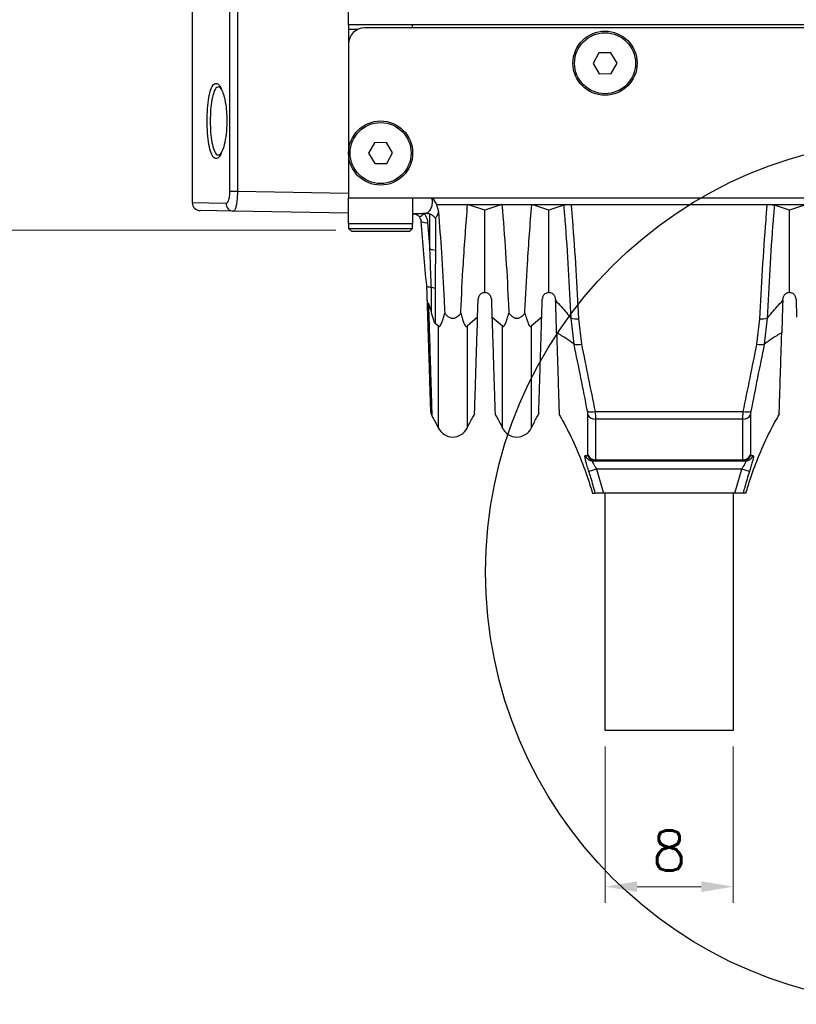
# Model space of a CAD drawing. Header units: millimetres. Extents: x 399 to 6076, y -1991 to 1602.
# Tile 176 of 256: x 3664 to 3713, y 468 to 529. Entities that reach past the tile are written whole.
import ezdxf

# ---------------------------------------------------------------- set-up
doc = ezdxf.new("R2010")
doc.units = ezdxf.units.MM
doc.layers.add('AM_4', color=3, linetype='Continuous', lineweight=25)
doc.layers.add('AM_5', color=3, linetype='Continuous', lineweight=25)
doc.layers.add('S20', color=7, linetype='Continuous')
doc.styles.add('尺寸標註', font='romans.shx', dxfattribs={"bigfont": 'CHINESET.SHX'})
doc.dimstyles.new('複本 CNS2-1$0', dxfattribs={"dimtxt": 2.5, "dimasz": 2, "dimexe": 1, "dimexo": 1, "dimgap": 1, "dimtad": 1, "dimtoh": 1, "dimdsep": 46, "dimtxsty": '尺寸標註', "dimcen": 0, "dimclrd": 2, "dimclre": 2, "dimclrt": 3, "dimadec": 0, "dimazin": 2, "dimtp": 0.1, "dimtm": 0.1, "dimtfac": 0.71, "dimtmove": 0, "dimatfit": 0, "dimfxl": 0, "dimlwd": 13, "dimlwe": 13, "dimarcsym": 0})

# ---------------------------------------------------------------- blocks, each defined once
blk = doc.blocks.new('*D256')
at = {"layer": 'AM_5', "color": 2, "lineweight": 13}
for p, q in [((3683.981, 566.922), (3661.649, 566.922)), ((3662.649, 564.922), (3662.649, 518.122)), ((3684.181, 516.122), (3661.649, 516.122))]:
    blk.add_line(p, q, dxfattribs=at)
at = {"layer": 'AM_5', "color": 2}
for points in [[(3662.315, 564.922), (3662.982, 564.922), (3662.649, 566.922)], [(3662.315, 518.122), (3662.982, 518.122), (3662.649, 516.122)]]:
    blk.add_solid(points, dxfattribs=at)
at = {"layer": 'Defpoints', "color": 0}
for p in [(3684.981, 566.922), (3662.649, 516.122), (3685.181, 516.122)]:
    blk.add_point(p, dxfattribs=at)
at = {"layer": 'AM_5', "color": 3, "insert": (3660.399, 541.522), "char_height": 2.5, "attachment_point": 5, "rotation": 90, "style": '尺寸標註'}
blk.add_mtext('50.8', dxfattribs=at)
blk = doc.blocks.new('S20-正視-02')
at = {"layer": 'S20', "linetype": 'Continuous', "lineweight": 25}
for p, q in [((-42.896, -17.879), (-42.896, 29.329)), ((-42.43, 29.329), (-42.43, -17.879)), ((-45.25, 0.009), (-45.25, -18.588)), ((-35.5, -7.5), (-35.5, -2.75)), ((-35.5, -7.5), (-35.5, -8.7)), ((36.5, -7.5), (-35.5, -7.5)), ((-34.936, -7.8), (-35.5, -7.8)), ((35.5, -7.7), (-34.5, -7.7)), ((-31.5, -7.7), (-31.5, -7.5)), ((-35.5, -8.7), (-35.5, -15.5)), ((-19.885, -9.255), (-20.25, -9.911)), ((-19.134, -9.245), (-19.885, -9.255)), ((-18.75, -9.889), (-19.134, -9.245)), ((-20.25, -9.911), (-19.866, -10.555)), ((-19.115, -10.545), (-18.75, -9.889)), ((-19.866, -10.555), (-19.115, -10.545)), ((-33.885, -14.855), (-34.25, -15.511)), ((-33.134, -14.845), (-33.885, -14.855)), ((-32.75, -15.489), (-33.134, -14.845)), ((-35.5, -15.5), (-35.5, -18.3)), ((-34.25, -15.511), (-33.866, -16.155)), ((-33.115, -16.145), (-32.75, -15.489)), ((-33.866, -16.155), (-33.115, -16.145)), ((-42.896, -17.879), (-42.43, -17.879)), ((-42.43, -17.879), (-35.5, -18)), ((-35.5, -18.3), (-31.5, -18.3)), ((-35.5, -19.9), (-35.5, -18.3)), ((-31.5, -18.3), (32.5, -18.3)), ((-31.5, -18.3), (-31.5, -19.9)), ((-45.25, -18.588), (-43.143, -18.625)), ((-30.009, -18.7), (-29.89, -19.163)), ((-30.009, -18.7), (-28.072, -18.7)), ((-28.072, -18.7), (-25.928, -18.7)), ((-27, -19.056), (-28.072, -18.7)), ((-25.928, -18.7), (-27, -19.056)), ((-25.928, -18.7), (-24.072, -18.7)), ((-24.072, -18.7), (-21.621, -18.7)), ((-23, -19.056), (-24.072, -18.7)), ((-22.061, -18.748), (-23, -19.056)), ((-21.621, -18.7), (-9.379, -18.7)), ((-9.379, -18.7), (-6.928, -18.7)), ((-8, -19.056), (-8.939, -18.748)), ((-6.928, -18.7), (-8, -19.056)), ((-42.674, -19.125), (-44.759, -19.088)), ((-35.5, -19.25), (-42.674, -19.125)), ((-31.46, -19.3), (-31.5, -19.3)), ((-30.697, -19.271), (-30.79, -19.276)), ((-30.425, -21.519), (-30.425, -19.308)), ((-30.084, -19.563), (-30.084, -21.584)), ((-35.5, -19.9), (-31.5, -19.9)), ((-35.5, -19.9), (-35.5, -20.2)), ((-35.5, -20.2), (-35.174, -20.2)), ((-35.5, -20.2), (-35.3, -20.4)), ((-35.174, -20.2), (-31.5, -20.2)), ((-31.7, -20.4), (-31.5, -20.2)), ((-31.5, -20.2), (-31.5, -19.9)), ((-30.565, -19.833), (-30.425, -21.519)), ((-35.007, -20.4), (-35.3, -20.4)), ((-31.7, -20.4), (-35.007, -20.4)), ((-30.597, -24.303), (-30.626, -23.788)), ((-27.448, -25.733), (-27.413, -24.6)), ((-26.587, -24.6), (-26.552, -25.733)), ((-23.448, -25.733), (-23.413, -24.6)), ((-22.587, -24.6), (-22.584, -24.702)), ((-8.416, -24.702), (-8.413, -24.6)), ((-7.587, -24.6), (-7.552, -25.733)), ((-27.448, -25.733), (-28.108, -26.302)), ((-25.892, -26.302), (-26.552, -25.733)), ((-23.448, -25.733), (-24.108, -26.302)), ((-29.892, -26.302), (-30.093, -26.122)), ((-21.429, -27.421), (-21.617, -25.794)), ((-21.165, -25.833), (-20.974, -27.409)), ((-10.026, -27.409), (-9.835, -25.833)), ((-9.383, -25.794), (-9.571, -27.421)), ((-30.304, -31.869), (-30.304, -31.87)), ((-20.124, -31.616), (-10.876, -31.616)), ((-10.905, -32.087), (-20.095, -32.087)), ((-20.108, -34.7), (-20.268, -34.7)), ((-10.892, -34.7), (-20.108, -34.7)), ((-20.095, -34.623), (-10.905, -34.623)), ((-10.732, -34.7), (-10.892, -34.7)), ((-20.031, -35.2), (-20.505, -35.353)), ((-10.969, -35.2), (-20.031, -35.2)), ((-20.031, -35.2), (-19.594, -36.7)), ((-11.406, -36.7), (-10.969, -35.2)), ((-10.495, -35.353), (-10.969, -35.2)), ((-11.406, -36.7), (-19.594, -36.7)), ((-19.5, -51.5), (-19.5, -36.7)), ((-11.5, -36.7), (-11.5, -51.5)), ((-11.5, -51.5), (-19.5, -51.5))]:
    blk.add_line(p, q, dxfattribs=at)
at = {"layer": 'S20', "linetype": 'Continuous', "lineweight": 25, "flags": 128}
blk.add_lwpolyline([(-30.335, -23.882), (-30.396, -23.878), (-30.452, -23.871), (-30.502, -23.862), (-30.544, -23.851), (-30.578, -23.837), (-30.604, -23.822), (-30.62, -23.805), (-30.626, -23.788)], dxfattribs=at)
at = {"layer": 'S20', "linetype": 'Continuous', "lineweight": 25}
for centre, radius in [((-19.5, -9.9), 2), ((-19.5, -9.9), 1.9), ((-33.5, -15.5), 2), ((-33.5, -15.5), 1.9)]:
    blk.add_circle(centre, radius, dxfattribs=at)
for centre, radius, start, end in [((-34.5, -8.7), 1, 90, 180), ((-44.75, -18.588), 0.5, 180.82656, 269), ((-42.654, -18.637), 0.488, 178.60469, 267.64699), ((-31.459, -19.296), 0.00419, 204.31491, 259.89362), ((-31.87, -18.08), 1.611, 299.58222, 312.07866), ((-30.679, -19.349), 0.497, 235.39391, 283.3622), ((-30.438, -22.511), 0.992, 69.12227, 89.26857), ((-30.413, -24.575), 0.698, 63.25333, 83.50382), ((-21.277, -24.516), 1.322, 255.1334, 274.8706), ((-9.723, -24.516), 1.322, 265.1294, 284.8666), ((-21.228, -26.425), 1.016, 258.59424, 284.50392), ((-9.772, -26.425), 1.016, 255.49608, 281.40576), ((-29.866, -31.637), 0.5, 181.76562, 208.10518), ((-20.317, -30.972), 0.673, 245.46707, 286.68404), ((-20.123, -31.583), 0.505, 207.91023, 273.07325), ((-10.877, -31.583), 0.505, 266.92675, 332.08977), ((-10.683, -30.972), 0.673, 253.31596, 294.53293), ((-29, -32.203), 1, 205.64742, 333.56046), ((-25, -32.203), 1, 205.64742, 333.56046), ((-20.267, -34.203), 0.497, 198.80731, 269.89079), ((-20.107, -34.204), 0.496, 197.26731, 269.85465), ((-20.106, -34.125), 0.498, 201.96124, 271.23563), ((-10.894, -34.125), 0.498, 268.76437, 338.03876), ((-10.893, -34.204), 0.496, 270.14535, 342.73269), ((-10.733, -34.203), 0.497, 270.10921, 341.19269)]:
    blk.add_arc(centre, radius, start, end, dxfattribs=at)
for points, knots in [([(-44.316, -13.746), (-44.317, -13.662), (-44.322, -13.321), (-44.3, -12.716), (-44.221, -12.027), (-44.092, -11.496), (-43.918, -11.177), (-43.714, -11.132), (-43.544, -11.251), (-43.463, -11.457), (-43.447, -11.499)], [0, 0, 0, 0, 0.04816, 0.195314, 0.342566, 0.491466, 0.643429, 0.799386, 0.958965, 1, 1, 1, 1]), ([(-43.569, -11.377), (-43.622, -11.379), (-43.742, -11.384), (-43.9, -11.67), (-44.029, -12.151), (-44.108, -12.783), (-44.13, -13.336), (-44.125, -13.648), (-44.123, -13.725)], [0, 0, 0, 0, 0.1572324, 0.3563542, 0.5513674, 0.7442034, 0.9369261, 1, 1, 1, 1]), ([(-43.581, -11.355), (-43.582, -11.355), (-43.589, -11.353), (-43.543, -11.383), (-43.485, -11.456), (-43.445, -11.542), (-43.433, -11.569)], [0, 0, 0, 0, 0.093878, 0.451278, 0.826148, 1, 1, 1, 1]), ([(-43.447, -11.499), (-43.396, -11.606), (-43.278, -11.854), (-43.163, -12.417), (-43.092, -13.078), (-43.081, -13.769), (-43.148, -14.503), (-43.273, -15.12), (-43.386, -15.376), (-43.439, -15.495)], [0, 0, 0, 0, 0.1282086, 0.2969113, 0.4027351, 0.5564598, 0.7102076, 0.865499, 1, 1, 1, 1]), ([(-43.439, -15.495), (-43.449, -15.521), (-43.521, -15.715), (-43.684, -15.854), (-43.895, -15.848), (-44.081, -15.54), (-44.218, -14.996), (-44.294, -14.359), (-44.309, -13.921), (-44.316, -13.746)], [0, 0, 0, 0, 0.027469, 0.19956, 0.375711, 0.551198, 0.722598, 0.889217, 1, 1, 1, 1]), ([(-44.123, -13.725), (-44.117, -13.885), (-44.102, -14.284), (-44.054, -14.645), (-43.982, -15.028), (-43.889, -15.36), (-43.731, -15.629), (-43.618, -15.618), (-43.575, -15.614)], [0, 0, 0, 0, 0.151833, 0.378191, 0.380208, 0.615131, 0.855785, 1, 1, 1, 1]), ([(-43.427, -15.426), (-43.455, -15.48), (-43.509, -15.581), (-43.577, -15.642), (-43.579, -15.643), (-43.58, -15.643)], [0, 0, 0, 0, 0.391743, 0.736981, 1, 1, 1, 1]), ([(-43.143, -18.625), (-43.12, -18.62), (-43.072, -18.608), (-43.002, -18.505), (-42.943, -18.336), (-42.903, -18.121), (-42.898, -17.96), (-42.896, -17.879)], [0, 0, 0, 0, 0.183614, 0.398831, 0.602682, 0.801493, 1, 1, 1, 1]), ([(-42.43, -17.879), (-42.433, -18.013), (-42.44, -18.28), (-42.48, -18.639), (-42.538, -18.921), (-42.606, -19.096), (-42.653, -19.116), (-42.674, -19.125)], [0, 0, 0, 0, 0.202858, 0.404289, 0.60797, 0.820186, 1, 1, 1, 1]), ([(-30.697, -19.271), (-30.666, -19.259), (-30.566, -19.221), (-30.421, -19.094), (-30.318, -18.888), (-30.267, -18.648), (-30.263, -18.46), (-30.282, -18.329), (-30.286, -18.3)], [0, 0, 0, 0, 0.111661, 0.36267, 0.604449, 0.721201, 0.939198, 1, 1, 1, 1]), ([(-30.286, -18.3), (-30.285, -18.302), (-30.178, -18.424), (-30.093, -18.563), (-30.009, -18.7)], [0, 0, 0, 0, 0.013114, 1, 1, 1, 1]), ([(-28.5, -25.474), (-28.499, -25.443), (-28.453, -24.426), (-28.337, -22.176), (-28.167, -19.937), (-28.072, -18.7)], [0, 0, 0, 0, 0.013761, 0.454868, 1, 1, 1, 1]), ([(-25.928, -18.7), (-25.85, -19.701), (-25.695, -21.704), (-25.57, -23.959), (-25.512, -25.21), (-25.5, -25.474)], [0, 0, 0, 0, 0.441084, 0.882166, 1, 1, 1, 1]), ([(-24.5, -25.474), (-24.499, -25.443), (-24.453, -24.426), (-24.337, -22.176), (-24.167, -19.937), (-24.072, -18.7)], [0, 0, 0, 0, 0.013761, 0.454868, 1, 1, 1, 1]), ([(-22.061, -18.748), (-22.032, -18.74), (-21.973, -18.723), (-21.832, -18.707), (-21.708, -18.7), (-21.637, -18.7), (-21.621, -18.7)], [0, 0, 0, 0, 0.304556, 0.609348, 0.909041, 1, 1, 1, 1]), ([(-21.617, -25.794), (-21.665, -24.784), (-21.763, -22.763), (-21.925, -20.404), (-22.035, -19.064), (-22.061, -18.748)], [0, 0, 0, 0, 0.433169, 0.866286, 1, 1, 1, 1]), ([(-21.621, -18.7), (-21.593, -19.028), (-21.481, -20.388), (-21.315, -22.777), (-21.215, -24.815), (-21.165, -25.833)], [0, 0, 0, 0, 0.137072, 0.568532, 1, 1, 1, 1]), ([(-9.835, -25.833), (-9.785, -24.815), (-9.685, -22.777), (-9.519, -20.388), (-9.407, -19.028), (-9.379, -18.7)], [0, 0, 0, 0, 0.431468, 0.862928, 1, 1, 1, 1]), ([(-8.939, -18.748), (-8.965, -19.064), (-9.075, -20.404), (-9.237, -22.763), (-9.335, -24.784), (-9.383, -25.794)], [0, 0, 0, 0, 0.133714, 0.566831, 1, 1, 1, 1]), ([(-9.379, -18.7), (-9.325, -18.701), (-9.215, -18.703), (-9.071, -18.717), (-8.983, -18.734), (-8.948, -18.745), (-8.939, -18.748)], [0, 0, 0, 0, 0.298264, 0.596565, 0.894786, 1, 1, 1, 1]), ([(-30.79, -19.276), (-30.882, -19.28), (-31.102, -19.29), (-31.326, -19.296), (-31.459, -19.298), (-31.463, -19.298)], [0, 0, 0, 0, 0.4093972, 0.9804372, 1, 1, 1, 1]), ([(-31.075, -19.481), (-31.086, -19.469), (-31.13, -19.419), (-31.236, -19.344), (-31.345, -19.309), (-31.424, -19.301), (-31.453, -19.3), (-31.458, -19.3), (-31.46, -19.3)], [0, 0, 0, 0, 0.098757, 0.376152, 0.829998, 0.96894, 0.989636, 1, 1, 1, 1]), ([(-30.962, -19.759), (-30.966, -19.728), (-30.977, -19.648), (-31.02, -19.552), (-31.064, -19.495), (-31.075, -19.481)], [0, 0, 0, 0, 0.315361, 0.834515, 1, 1, 1, 1]), ([(-30.79, -19.276), (-30.769, -19.304), (-30.683, -19.416), (-30.596, -19.606), (-30.573, -19.772), (-30.565, -19.833)], [0, 0, 0, 0, 0.169483, 0.692046, 1, 1, 1, 1]), ([(-30.425, -19.308), (-30.492, -19.29), (-30.582, -19.266), (-30.673, -19.27), (-30.697, -19.271)], [0, 0, 0, 0, 0.746446, 1, 1, 1, 1]), ([(-30.084, -19.563), (-30.085, -19.562), (-30.095, -19.547), (-30.137, -19.494), (-30.239, -19.4), (-30.36, -19.34), (-30.425, -19.308)], [0, 0, 0, 0, 0.0105625, 0.1515122, 0.5493067, 1, 1, 1, 1]), ([(-29.89, -19.163), (-29.919, -19.251), (-29.971, -19.412), (-30.049, -19.516), (-30.084, -19.563)], [0, 0, 0, 0, 0.548175, 1, 1, 1, 1]), ([(-29.89, -19.163), (-29.826, -20.01), (-29.687, -21.857), (-29.57, -23.959), (-29.512, -25.21), (-29.5, -25.474)], [0, 0, 0, 0, 0.400338, 0.873576, 1, 1, 1, 1]), ([(-27, -24.2), (-27, -23.245), (-27, -21.539), (-27, -19.815), (-27, -19.056)], [0, 0, 0, 0, 0.559996, 1, 1, 1, 1]), ([(-23, -24.2), (-23, -23.245), (-23, -21.539), (-23, -19.815), (-23, -19.056)], [0, 0, 0, 0, 0.559996, 1, 1, 1, 1]), ([(-8, -24.2), (-8, -23.245), (-8, -21.539), (-8, -19.815), (-8, -19.056)], [0, 0, 0, 0, 0.559996, 1, 1, 1, 1]), ([(-30.626, -23.788), (-30.682, -23.119), (-30.793, -21.781), (-30.906, -20.433), (-30.962, -19.759)], [0, 0, 0, 0, 0.500118, 1, 1, 1, 1]), ([(-30.335, -23.882), (-30.34, -23.732), (-30.367, -22.949), (-30.399, -22.159), (-30.425, -21.519)], [0, 0, 0, 0, 0.19044, 1, 1, 1, 1]), ([(-30.084, -21.584), (-30.085, -22.226), (-30.087, -23.019), (-30.097, -23.803), (-30.099, -23.952)], [0, 0, 0, 0, 0.809464, 1, 1, 1, 1]), ([(-30.329, -25.425), (-30.323, -25.106), (-30.315, -24.592), (-30.329, -24.077), (-30.335, -23.882)], [0, 0, 0, 0, 0.620687, 1, 1, 1, 1]), ([(-30.586, -24.639), (-30.59, -24.534), (-30.593, -24.422), (-30.597, -24.31), (-30.597, -24.303)], [0, 0, 0, 0, 0.938029, 1, 1, 1, 1]), ([(-30.099, -23.952), (-30.102, -24.588), (-30.106, -25.31), (-30.094, -26.036), (-30.093, -26.122)], [0, 0, 0, 0, 0.881784, 1, 1, 1, 1]), ([(-27, -24.2), (-27.023, -24.201), (-27.105, -24.206), (-27.22, -24.251), (-27.325, -24.349), (-27.377, -24.438), (-27.406, -24.52), (-27.41, -24.573), (-27.413, -24.6)], [0, 0, 0, 0, 0.147866, 0.517517, 0.711479, 0.825343, 0.912588, 1, 1, 1, 1]), ([(-26.587, -24.6), (-26.589, -24.58), (-26.592, -24.532), (-26.615, -24.458), (-26.656, -24.379), (-26.713, -24.312), (-26.83, -24.222), (-26.927, -24.209), (-27, -24.2)], [0, 0, 0, 0, 0.065444, 0.158203, 0.250091, 0.397142, 0.543472, 1, 1, 1, 1]), ([(-23, -24.2), (-23.023, -24.201), (-23.105, -24.206), (-23.22, -24.251), (-23.325, -24.349), (-23.377, -24.438), (-23.406, -24.52), (-23.41, -24.573), (-23.413, -24.6)], [0, 0, 0, 0, 0.147866, 0.517517, 0.711479, 0.825343, 0.912588, 1, 1, 1, 1]), ([(-22.587, -24.6), (-22.589, -24.58), (-22.592, -24.532), (-22.615, -24.458), (-22.656, -24.379), (-22.713, -24.312), (-22.83, -24.222), (-22.927, -24.209), (-23, -24.2)], [0, 0, 0, 0, 0.065444, 0.158203, 0.250091, 0.397142, 0.543472, 1, 1, 1, 1]), ([(-8, -24.2), (-8.023, -24.201), (-8.105, -24.206), (-8.22, -24.251), (-8.325, -24.349), (-8.377, -24.438), (-8.406, -24.52), (-8.41, -24.573), (-8.413, -24.6)], [0, 0, 0, 0, 0.147866, 0.517517, 0.711479, 0.825343, 0.912588, 1, 1, 1, 1]), ([(-7.587, -24.6), (-7.589, -24.58), (-7.592, -24.532), (-7.615, -24.458), (-7.656, -24.379), (-7.713, -24.312), (-7.83, -24.222), (-7.927, -24.209), (-8, -24.2)], [0, 0, 0, 0, 0.0654435, 0.1582033, 0.2500908, 0.3971422, 0.5434725, 1, 1, 1, 1]), ([(-30.516, -24.888), (-30.535, -24.86), (-30.566, -24.817), (-30.581, -24.731), (-30.585, -24.675), (-30.586, -24.644), (-30.586, -24.639)], [0, 0, 0, 0, 0.447568, 0.696384, 0.945697, 1, 1, 1, 1]), ([(-30.366, -31.644), (-30.366, -31.643), (-30.366, -31.64), (-30.37, -31.517), (-30.377, -31.296), (-30.387, -30.966), (-30.401, -30.53), (-30.418, -29.996), (-30.437, -29.381), (-30.459, -28.693), (-30.483, -27.919), (-30.512, -26.993), (-30.546, -25.907), (-30.573, -25.063), (-30.586, -24.639)], [0, 0, 0, 0, 0.062795, 0.141973, 0.223455, 0.304937, 0.389513, 0.474762, 0.55413, 0.6335, 0.715167, 0.796835, 0.897916, 1, 1, 1, 1]), ([(-30.329, -25.425), (-30.344, -25.364), (-30.372, -25.253), (-30.421, -25.091), (-30.464, -24.975), (-30.499, -24.909), (-30.512, -24.893), (-30.516, -24.888)], [0, 0, 0, 0, 0.327027, 0.596697, 0.867964, 0.959958, 1, 1, 1, 1]), ([(-30.516, -24.888), (-30.503, -25.293), (-30.479, -26.105), (-30.447, -27.156), (-30.419, -28.066), (-30.395, -28.848), (-30.374, -29.557), (-30.355, -30.192), (-30.338, -30.739), (-30.325, -31.178), (-30.315, -31.508), (-30.308, -31.735), (-30.304, -31.863), (-30.304, -31.867), (-30.304, -31.869)], [0, 0, 0, 0, 0.0976224, 0.1959105, 0.2764617, 0.3570126, 0.4398842, 0.5227545, 0.6085648, 0.6950613, 0.7753983, 0.855735, 0.9383817, 1, 1, 1, 1]), ([(-22.521, -26.704), (-22.528, -26.493), (-22.541, -26.064), (-22.563, -25.378), (-22.578, -24.909), (-22.584, -24.702)], [0, 0, 0, 0, 0.352645, 0.715516, 1, 1, 1, 1]), ([(-22.584, -24.702), (-22.353, -24.952), (-22.014, -25.317), (-21.712, -25.679), (-21.617, -25.794)], [0, 0, 0, 0, 0.68247, 1, 1, 1, 1]), ([(-9.383, -25.794), (-9.288, -25.679), (-8.986, -25.317), (-8.647, -24.952), (-8.416, -24.702)], [0, 0, 0, 0, 0.31753, 1, 1, 1, 1]), ([(-8.416, -24.702), (-8.417, -24.735), (-8.422, -24.897), (-8.436, -25.332), (-8.456, -25.997), (-8.471, -26.466), (-8.479, -26.704)], [0, 0, 0, 0, 0.044278, 0.221509, 0.604215, 1, 1, 1, 1]), ([(-30.093, -26.122), (-30.098, -26.115), (-30.112, -26.1), (-30.147, -26.033), (-30.232, -25.807), (-30.287, -25.592), (-30.329, -25.425)], [0, 0, 0, 0, 0.0465239, 0.1171896, 0.316629, 1, 1, 1, 1]), ([(-29.892, -26.302), (-29.882, -26.308), (-29.859, -26.323), (-29.807, -26.302), (-29.73, -26.192), (-29.642, -25.975), (-29.565, -25.714), (-29.519, -25.545), (-29.5, -25.474)], [0, 0, 0, 0, 0.042133, 0.101962, 0.251454, 0.525861, 0.80165, 1, 1, 1, 1]), ([(-29.5, -25.474), (-29.449, -25.538), (-29.358, -25.653), (-29.193, -25.764), (-29.034, -25.807), (-28.88, -25.791), (-28.704, -25.705), (-28.582, -25.585), (-28.515, -25.494), (-28.5, -25.474)], [0, 0, 0, 0, 0.199068, 0.357582, 0.473045, 0.588921, 0.724509, 0.937695, 1, 1, 1, 1]), ([(-28.5, -25.474), (-28.468, -25.591), (-28.415, -25.789), (-28.336, -26.023), (-28.269, -26.185), (-28.213, -26.279), (-28.162, -26.316), (-28.132, -26.32), (-28.115, -26.307), (-28.108, -26.302)], [0, 0, 0, 0, 0.329088, 0.551669, 0.703112, 0.860105, 0.92146, 0.971595, 1, 1, 1, 1]), ([(-27.638, -31.764), (-27.638, -31.767), (-27.638, -31.781), (-27.636, -31.705), (-27.631, -31.535), (-27.622, -31.255), (-27.61, -30.879), (-27.595, -30.412), (-27.578, -29.853), (-27.557, -29.199), (-27.53, -28.33), (-27.494, -27.204), (-27.464, -26.226), (-27.448, -25.733)], [0, 0, 0, 0, 0.023382, 0.110239, 0.197099, 0.286468, 0.375836, 0.462948, 0.550058, 0.639721, 0.729384, 0.863566, 1, 1, 1, 1]), ([(-26.552, -25.733), (-26.534, -26.297), (-26.498, -27.437), (-26.46, -28.655), (-26.432, -29.531), (-26.413, -30.137), (-26.397, -30.658), (-26.384, -31.082), (-26.374, -31.406), (-26.366, -31.631), (-26.362, -31.758), (-26.362, -31.762), (-26.362, -31.764)], [0, 0, 0, 0, 0.156536, 0.316684, 0.40393, 0.491174, 0.580982, 0.670791, 0.757684, 0.844577, 0.933982, 1, 1, 1, 1]), ([(-25.892, -26.302), (-25.882, -26.308), (-25.859, -26.323), (-25.807, -26.302), (-25.73, -26.192), (-25.642, -25.975), (-25.565, -25.714), (-25.519, -25.545), (-25.5, -25.474)], [0, 0, 0, 0, 0.042133, 0.101962, 0.251454, 0.525861, 0.80165, 1, 1, 1, 1]), ([(-25.5, -25.474), (-25.449, -25.538), (-25.358, -25.653), (-25.193, -25.764), (-25.034, -25.807), (-24.88, -25.791), (-24.704, -25.705), (-24.582, -25.585), (-24.515, -25.494), (-24.5, -25.474)], [0, 0, 0, 0, 0.199068, 0.357582, 0.473045, 0.588921, 0.724509, 0.937695, 1, 1, 1, 1]), ([(-24.5, -25.474), (-24.468, -25.591), (-24.415, -25.789), (-24.336, -26.023), (-24.269, -26.185), (-24.213, -26.279), (-24.162, -26.316), (-24.132, -26.32), (-24.115, -26.307), (-24.108, -26.302)], [0, 0, 0, 0, 0.329088, 0.5516686, 0.7031116, 0.8601047, 0.9214598, 0.9715953, 1, 1, 1, 1]), ([(-23.638, -31.764), (-23.638, -31.767), (-23.638, -31.781), (-23.636, -31.705), (-23.631, -31.535), (-23.622, -31.255), (-23.61, -30.879), (-23.595, -30.412), (-23.578, -29.853), (-23.557, -29.199), (-23.53, -28.33), (-23.494, -27.204), (-23.464, -26.226), (-23.448, -25.733)], [0, 0, 0, 0, 0.023382, 0.110239, 0.197099, 0.286468, 0.375836, 0.462948, 0.550058, 0.639721, 0.729384, 0.863566, 1, 1, 1, 1]), ([(-29.892, -32.63), (-29.892, -32.636), (-29.892, -32.655), (-29.892, -32.478), (-29.892, -32.107), (-29.892, -31.526), (-29.892, -30.763), (-29.892, -29.842), (-29.892, -28.78), (-29.892, -27.616), (-29.892, -26.74), (-29.892, -26.302)], [0, 0, 0, 0, 0.046243, 0.16851, 0.290397, 0.412249, 0.534489, 0.656337, 0.770784, 0.885553, 1, 1, 1, 1]), ([(-28.108, -26.302), (-28.108, -26.629), (-28.108, -27.282), (-28.108, -28.189), (-28.108, -29.035), (-28.108, -29.818), (-28.108, -30.522), (-28.108, -31.145), (-28.108, -31.67), (-28.108, -32.086), (-28.108, -32.393), (-28.108, -32.581), (-28.108, -32.665), (-28.108, -32.649), (-28.108, -32.646)], [0, 0, 0, 0, 0.084829, 0.169658, 0.256654, 0.3436501, 0.4338219, 0.5239917, 0.6167942, 0.7095989, 0.7997969, 0.8899941, 0.9828088, 1, 1, 1, 1]), ([(-25.892, -32.63), (-25.892, -32.636), (-25.892, -32.655), (-25.892, -32.478), (-25.892, -32.107), (-25.892, -31.526), (-25.892, -30.763), (-25.892, -29.842), (-25.892, -28.78), (-25.892, -27.616), (-25.892, -26.74), (-25.892, -26.302)], [0, 0, 0, 0, 0.0462426, 0.1685102, 0.2903966, 0.4122491, 0.5344885, 0.656337, 0.7707844, 0.8855529, 1, 1, 1, 1]), ([(-24.108, -26.302), (-24.108, -26.629), (-24.108, -27.282), (-24.108, -28.189), (-24.108, -29.035), (-24.108, -29.818), (-24.108, -30.522), (-24.108, -31.145), (-24.108, -31.67), (-24.108, -32.086), (-24.108, -32.393), (-24.108, -32.581), (-24.108, -32.665), (-24.108, -32.649), (-24.108, -32.646)], [0, 0, 0, 0, 0.084829, 0.169658, 0.256654, 0.34365, 0.433822, 0.523992, 0.616794, 0.709599, 0.799797, 0.889994, 0.982809, 1, 1, 1, 1]), ([(-22.521, -26.704), (-22.509, -27.085), (-22.485, -27.852), (-22.456, -28.776), (-22.432, -29.531), (-22.413, -30.137), (-22.397, -30.658), (-22.384, -31.082), (-22.374, -31.406), (-22.366, -31.631), (-22.362, -31.758), (-22.362, -31.762), (-22.362, -31.764)], [0, 0, 0, 0, 0.123861, 0.249178, 0.345042, 0.440905, 0.539584, 0.638266, 0.733743, 0.829219, 0.927456, 1, 1, 1, 1]), ([(-21.429, -27.421), (-21.585, -27.304), (-21.927, -27.049), (-22.312, -26.825), (-22.521, -26.704)], [0, 0, 0, 0, 0.45842, 1, 1, 1, 1]), ([(-8.479, -26.704), (-8.688, -26.825), (-9.073, -27.049), (-9.415, -27.304), (-9.571, -27.421)], [0, 0, 0, 0, 0.54158, 1, 1, 1, 1]), ([(-8.638, -31.764), (-8.638, -31.767), (-8.638, -31.781), (-8.636, -31.705), (-8.631, -31.535), (-8.622, -31.255), (-8.61, -30.879), (-8.595, -30.412), (-8.578, -29.853), (-8.557, -29.199), (-8.534, -28.452), (-8.508, -27.627), (-8.488, -27.012), (-8.479, -26.704)], [0, 0, 0, 0, 0.025689, 0.121133, 0.216579, 0.314782, 0.412984, 0.508707, 0.604429, 0.702955, 0.801483, 0.900373, 1, 1, 1, 1]), ([(-20.596, -31.584), (-20.733, -30.897), (-21.007, -29.523), (-21.288, -28.122), (-21.429, -27.421)], [0, 0, 0, 0, 0.499525, 1, 1, 1, 1]), ([(-20.974, -27.409), (-20.83, -28.116), (-20.542, -29.531), (-20.263, -30.92), (-20.124, -31.616)], [0, 0, 0, 0, 0.499537, 1, 1, 1, 1]), ([(-10.876, -31.616), (-10.737, -30.922), (-10.458, -29.532), (-10.17, -28.117), (-10.026, -27.409)], [0, 0, 0, 0, 0.499528, 1, 1, 1, 1]), ([(-9.571, -27.421), (-9.712, -28.121), (-9.993, -29.522), (-10.267, -30.896), (-10.404, -31.584)], [0, 0, 0, 0, 0.4995299, 1, 1, 1, 1]), ([(-30.31, -31.872), (-30.272, -31.939), (-30.125, -32.199), (-29.989, -32.465), (-29.888, -32.662)], [0, 0, 0, 0, 0.258711, 1, 1, 1, 1]), ([(-28.112, -32.663), (-28.005, -32.455), (-27.851, -32.153), (-27.683, -31.859), (-27.631, -31.767)], [0, 0, 0, 0, 0.689113, 1, 1, 1, 1]), ([(-26.369, -31.767), (-26.317, -31.859), (-26.149, -32.153), (-25.995, -32.455), (-25.888, -32.663)], [0, 0, 0, 0, 0.310887, 1, 1, 1, 1]), ([(-24.112, -32.663), (-24.005, -32.455), (-23.851, -32.153), (-23.683, -31.859), (-23.631, -31.767)], [0, 0, 0, 0, 0.689113, 1, 1, 1, 1]), ([(-22.374, -31.77), (-22.176, -32.129), (-21.721, -32.95), (-21.122, -34.294), (-20.618, -35.581), (-20.378, -36.397), (-20.287, -36.704)], [0, 0, 0, 0, 0.228825, 0.524616, 0.821514, 1, 1, 1, 1]), ([(-20.568, -31.819), (-20.569, -31.789), (-20.572, -31.723), (-20.587, -31.633), (-20.596, -31.584)], [0, 0, 0, 0, 0.450754, 1, 1, 1, 1]), ([(-20.568, -34.311), (-20.568, -33.969), (-20.568, -33.279), (-20.568, -32.309), (-20.568, -31.819)], [0, 0, 0, 0, 0.495711, 1, 1, 1, 1]), ([(-20.124, -31.616), (-20.115, -31.715), (-20.099, -31.897), (-20.096, -32.028), (-20.095, -32.087)], [0, 0, 0, 0, 0.548751, 1, 1, 1, 1]), ([(-10.905, -32.087), (-10.903, -32.013), (-10.9, -31.879), (-10.884, -31.697), (-10.876, -31.616)], [0, 0, 0, 0, 0.551724, 1, 1, 1, 1]), ([(-10.713, -36.704), (-10.622, -36.397), (-10.382, -35.581), (-9.878, -34.294), (-9.279, -32.95), (-8.824, -32.129), (-8.626, -31.77)], [0, 0, 0, 0, 0.178486, 0.475384, 0.771175, 1, 1, 1, 1]), ([(-10.404, -31.584), (-10.411, -31.624), (-10.427, -31.715), (-10.43, -31.782), (-10.432, -31.819)], [0, 0, 0, 0, 0.4488162, 1, 1, 1, 1]), ([(-10.432, -31.819), (-10.432, -32.301), (-10.432, -33.272), (-10.432, -33.963), (-10.432, -34.311)], [0, 0, 0, 0, 0.495727, 1, 1, 1, 1]), ([(-20.095, -32.087), (-20.095, -32.577), (-20.095, -33.566), (-20.095, -34.269), (-20.095, -34.623)], [0, 0, 0, 0, 0.495727, 1, 1, 1, 1]), ([(-10.905, -34.623), (-10.905, -34.275), (-10.905, -33.573), (-10.905, -32.585), (-10.905, -32.087)], [0, 0, 0, 0, 0.495711, 1, 1, 1, 1]), ([(-20.505, -35.353), (-20.542, -35.24), (-20.614, -35.011), (-20.702, -34.708), (-20.752, -34.487), (-20.76, -34.379), (-20.744, -34.368), (-20.738, -34.363)], [0, 0, 0, 0, 0.223766, 0.449966, 0.669265, 0.875598, 1, 1, 1, 1]), ([(-20.738, -34.363), (-20.699, -34.36), (-20.649, -34.356), (-20.594, -34.352), (-20.581, -34.351)], [0, 0, 0, 0, 0.7569561, 1, 1, 1, 1]), ([(-20.581, -34.351), (-20.58, -34.351), (-20.572, -34.349), (-20.57, -34.328), (-20.568, -34.311)], [0, 0, 0, 0, 0.1855468, 1, 1, 1, 1]), ([(-10.262, -34.363), (-10.254, -34.374), (-10.237, -34.394), (-10.26, -34.546), (-10.315, -34.769), (-10.397, -35.048), (-10.463, -35.253), (-10.495, -35.353)], [0, 0, 0, 0, 0.199315, 0.398608, 0.596963, 0.802332, 1, 1, 1, 1]), ([(-10.432, -34.311), (-10.432, -34.316), (-10.431, -34.34), (-10.424, -34.346), (-10.419, -34.351)], [0, 0, 0, 0, 0.18621, 1, 1, 1, 1]), ([(-10.419, -34.351), (-10.378, -34.354), (-10.324, -34.358), (-10.274, -34.362), (-10.262, -34.363)], [0, 0, 0, 0, 0.756952, 1, 1, 1, 1]), ([(-20.268, -34.7), (-20.274, -34.702), (-20.289, -34.706), (-20.286, -34.738), (-20.268, -34.793), (-20.229, -34.877), (-20.14, -35.03), (-20.068, -35.143), (-20.031, -35.2)], [0, 0, 0, 0, 0.117862, 0.291363, 0.311827, 0.524883, 0.758328, 1, 1, 1, 1]), ([(-20.095, -34.623), (-20.097, -34.656), (-20.099, -34.697), (-20.107, -34.7), (-20.108, -34.7)], [0, 0, 0, 0, 0.814638, 1, 1, 1, 1]), ([(-10.969, -35.2), (-10.936, -35.149), (-10.872, -35.048), (-10.788, -34.907), (-10.73, -34.792), (-10.706, -34.714), (-10.723, -34.705), (-10.732, -34.7)], [0, 0, 0, 0, 0.213964, 0.427985, 0.623753, 0.812057, 1, 1, 1, 1]), ([(-10.892, -34.7), (-10.897, -34.691), (-10.904, -34.68), (-10.904, -34.632), (-10.905, -34.623)], [0, 0, 0, 0, 0.81369, 1, 1, 1, 1]), ([(-20.11, -36.7), (-20.199, -36.378), (-20.323, -35.927), (-20.465, -35.481), (-20.505, -35.353)], [0, 0, 0, 0, 0.712539, 1, 1, 1, 1]), ([(-10.495, -35.353), (-10.594, -35.672), (-10.733, -36.118), (-10.855, -36.57), (-10.89, -36.7)], [0, 0, 0, 0, 0.712537, 1, 1, 1, 1]), ([(-20.275, -36.7), (-20.267, -36.7), (-20.251, -36.7), (-20.157, -36.7), (-20.11, -36.7)], [0, 0, 0, 0, 0.498911, 1, 1, 1, 1]), ([(-19.594, -36.7), (-19.654, -36.7), (-19.773, -36.7), (-19.931, -36.7), (-20.048, -36.7), (-20.1, -36.7), (-20.108, -36.7), (-20.11, -36.7)], [0, 0, 0, 0, 0.232895, 0.465908, 0.695297, 0.917318, 1, 1, 1, 1]), ([(-10.89, -36.7), (-10.899, -36.7), (-10.917, -36.7), (-11.011, -36.7), (-11.144, -36.7), (-11.284, -36.7), (-11.374, -36.7), (-11.406, -36.7)], [0, 0, 0, 0, 0.214889, 0.429644, 0.648065, 0.873562, 1, 1, 1, 1]), ([(-10.725, -36.7), (-10.733, -36.7), (-10.749, -36.7), (-10.843, -36.7), (-10.89, -36.7)], [0, 0, 0, 0, 0.498911, 1, 1, 1, 1])]:
    blk.add_open_spline(points, degree=3, knots=knots, dxfattribs=at)
blk = doc.blocks.new('*D240')
at = {"layer": 'AM_5', "color": 2, "lineweight": 13}
for p, q in [((3700.981, 483.922), (3700.981, 474.184)), ((3708.981, 483.922), (3708.981, 474.184)), ((3706.981, 475.184), (3702.981, 475.184))]:
    blk.add_line(p, q, dxfattribs=at)
at = {"layer": 'AM_5', "color": 2}
for points in [[(3702.981, 475.517), (3702.981, 474.851), (3700.981, 475.184)], [(3706.981, 475.517), (3706.981, 474.851), (3708.981, 475.184)]]:
    blk.add_solid(points, dxfattribs=at)
at = {"layer": 'Defpoints', "color": 0}
for p in [(3700.981, 484.922), (3708.981, 484.922), (3700.981, 475.184)]:
    blk.add_point(p, dxfattribs=at)
at = {"layer": 'AM_5', "color": 3, "insert": (3704.981, 477.434), "char_height": 2.5, "attachment_point": 5, "style": '尺寸標註'}
blk.add_mtext('8', dxfattribs=at)

msp = doc.modelspace()

# ---------------------------------------------------------------- linework, layer by layer
at = {"layer": 'AM_4', "color": 1, "linetype": 'Continuous'}
msp.add_circle((3720.481, 494.804), 26.953, dxfattribs=at)

# ---------------------------------------------------------------- block references
at = {"layer": 'S20'}
msp.add_blockref('S20-正視-02', (3720.481, 536.422), dxfattribs=at)

# ---------------------------------------------------------------- dimensions: what is measured, and where the dimension line sits
at = {"layer": 'AM_5'}
dim = msp.add_linear_dim(base=(3662.649, 516.122), p1=(3684.981, 566.922), p2=(3685.181, 516.122), angle=90, dimstyle='複本 CNS2-1$0', override={"dimdec": 1, "dimtix": 1}, dxfattribs=at)
dim.commit()
dim.dimension.update_dxf_attribs({"geometry": '*D256', "text_midpoint": (3660.399, 541.522)})
dim = msp.add_linear_dim(base=(3700.981, 475.184), p1=(3708.981, 484.922), p2=(3700.981, 484.922), dimstyle='複本 CNS2-1$0', override={"dimdec": 1, "dimpost": '', "dimtix": 1}, dxfattribs=at)
dim.commit()
dim.dimension.update_dxf_attribs({"geometry": '*D240', "text_midpoint": (3704.981, 477.434)})

doc.saveas('drawing.dxf')
